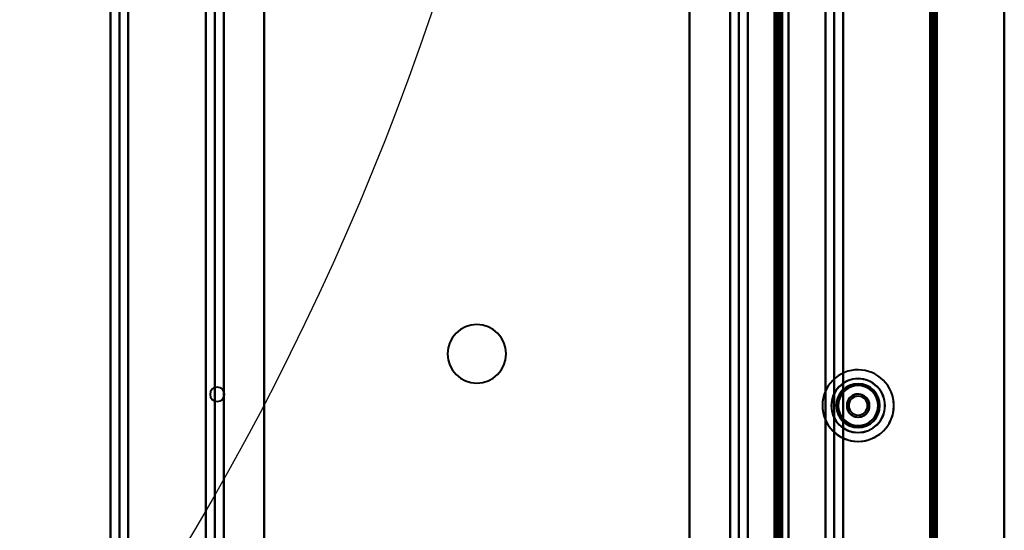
# Model space of a CAD drawing. Header units: millimetres. Extents: x -852 to 852, y -1321 to 592.
# Tile 94 of 111: x 486 to 705, y -328 to -214. Entities that reach past the tile are written whole.
import ezdxf

# ---------------------------------------------------------------- set-up
doc = ezdxf.new("R2010")
doc.units = ezdxf.units.MM
doc.layers.add('A-GENM', color=13, linetype='Continuous', lineweight=40)
doc.layers.add('G-IMPT', color=8, linetype='Continuous', lineweight=40)

# ---------------------------------------------------------------- blocks, each defined once
blk = doc.blocks.new('Nexa Toit - 1000-768948-Niveau de réf_')
at = {"layer": 'A-GENM'}
for p, q in [((705, -490), (705, 490)), ((705, 490), (705, -490))]:
    blk.add_line(p, q, dxfattribs=at)
blk = doc.blocks.new('NEXA 1500 CALQUES_dwg-769064-Niveau de réf_')
at = {"layer": 'G-IMPT'}
for p, q in [((655, 448.85), (655, -383.95)), ((690, -384.45), (690, 449.35)), ((690, -384.45), (690, 449.35)), ((506.2, 432.95), (506.2, -385.05)), ((508.2, 432.95), (508.2, -385.05)), ((667.23, -385.05), (667.23, 432.95)), ((669.23, -385.05), (669.23, 432.95)), ((654.5, -383.95), (654.5, 413.85)), ((655.5, -241.3), (655, -241.3)), ((655, -241.3), (655, -247.8)), ((655, -241.3), (655, -247.8)), ((655, -247.8), (655, -241.3)), ((655, -247.8), (655, -241.3)), ((655.5, -241.3), (655.5, -247.8)), ((655.5, -241.3), (655.5, -247.8)), ((655.5, -247.8), (655.5, -241.3)), ((655.5, -247.8), (655.5, -241.3)), ((655, -247.8), (655.5, -247.8))]:
    blk.add_line(p, q, dxfattribs=at)
at = {"layer": 'G-IMPT', "flags": 128}
for points in [[(655.5, 448.85), (655.5, 240.65), (655.5, 32.45), (655.5, -175.75), (655.5, -383.95)], [(655.5, -383.95), (655.5, -175.75), (655.5, 32.45), (655.5, 240.65), (655.5, 448.85)], [(655.6, -383.95), (655.6, -175.75), (655.6, 32.45), (655.6, 240.65), (655.6, 448.85)], [(655.6, 448.85), (655.6, 240.65), (655.6, 32.45), (655.6, -175.75), (655.6, -383.95)], [(655.6, 448.85), (655.6, 240.65), (655.6, 32.45), (655.6, -175.75), (655.6, -383.95)], [(655.6, 448.85), (655.6, 240.65), (655.6, 32.45), (655.6, -175.75), (655.6, -383.95)], [(655.6, -383.95), (655.6, -175.75), (655.6, 32.45), (655.6, 240.65), (655.6, 448.85)], [(655.6, -383.95), (655.6, -175.75), (655.6, 32.45), (655.6, 240.65), (655.6, 448.85)], [(657, 448.85), (657, 240.65), (657, 32.45), (657, -175.75), (657, -383.95)], [(657, -383.95), (657, -175.75), (657, 32.45), (657, 240.65), (657, 448.85)], [(657, 448.85), (657, 240.65), (657, 32.45), (657, -175.75), (657, -383.95)], [(657, -383.95), (657, -175.75), (657, 32.45), (657, 240.65), (657, 448.85)], [(657, 448.85), (657, 240.65), (657, 32.45), (657, -175.75), (657, -383.95)], [(657, -383.95), (657, -175.75), (657, 32.45), (657, 240.65), (657, 448.85)], [(688.5, 448.85), (688.5, 240.65), (688.5, 32.45), (688.5, -175.75), (688.5, -383.95)], [(688.5, -383.95), (688.5, -175.75), (688.5, 32.45), (688.5, 240.65), (688.5, 448.85)], [(688.5, 448.85), (688.5, 240.65), (688.5, 32.45), (688.5, -175.75), (688.5, -383.95)], [(688.5, -383.95), (688.5, -175.75), (688.5, 32.45), (688.5, 240.65), (688.5, 448.85)], [(688.5, -383.95), (688.5, -175.75), (688.5, 32.45), (688.5, 240.65), (688.5, 448.85)], [(688.5, 448.85), (688.5, 240.65), (688.5, 32.45), (688.5, -175.75), (688.5, -383.95)], [(688.5, -383.95), (688.5, -175.75), (688.5, 32.45), (688.5, 240.65), (688.5, 448.85)], [(688.5, 448.85), (688.5, 240.65), (688.5, 32.45), (688.5, -175.75), (688.5, -383.95)], [(688.9, -383.95), (688.9, -175.75), (688.9, 32.45), (688.9, 240.65), (688.9, 448.85)], [(688.9, 448.85), (688.9, 240.65), (688.9, 32.45), (688.9, -175.75), (688.9, -383.95)], [(689, -384.05), (689, -175.8), (689, 32.45), (689, 240.7), (689, 448.95)], [(689, 448.95), (689, 240.7), (689, 32.45), (689, -175.8), (689, -384.05)], [(689, 448.85), (689, 240.65), (689, 32.45), (689, -175.75), (689, -383.95)], [(689, -383.95), (689, -175.75), (689, 32.45), (689, 240.65), (689, 448.85)], [(689.4, -384.45), (689.4, -176), (689.4, 32.45), (689.4, 240.9), (689.4, 449.35)], [(689.4, 449.35), (689.4, 240.9), (689.4, 32.45), (689.4, -176), (689.4, -384.45)], [(689.4, 449.35), (689.4, 240.9), (689.4, 32.45), (689.4, -176), (689.4, -384.45)], [(689.4, -384.45), (689.4, -176), (689.4, 32.45), (689.4, 240.9), (689.4, 449.35)], [(689.4, 449.35), (689.4, 240.9), (689.4, 32.45), (689.4, -176), (689.4, -384.45)], [(689.4, 449.35), (689.4, 240.9), (689.4, 32.45), (689.4, -176), (689.4, -384.45)], [(689.4, -384.45), (689.4, -176), (689.4, 32.45), (689.4, 240.9), (689.4, 449.35)], [(689.4, -384.45), (689.4, -176), (689.4, 32.45), (689.4, 240.9), (689.4, 449.35)], [(689.4, 449.35), (689.4, 240.9), (689.4, 32.45), (689.4, -176), (689.4, -384.45)], [(689.5, -384.45), (689.5, -176), (689.5, 32.45), (689.5, 240.9), (689.5, 449.35)], [(689.5, -384.45), (689.5, -176), (689.5, 32.45), (689.5, 240.9), (689.5, 449.35)], [(689.5, 449.35), (689.5, 240.9), (689.5, 32.45), (689.5, -176), (689.5, -384.45)], [(689.5, -383.95), (689.5, -175.75), (689.5, 32.45), (689.5, 240.65), (689.5, 448.85)], [(689.5, 448.85), (689.5, 240.65), (689.5, 32.45), (689.5, -175.75), (689.5, -383.95)], [(689.5, -383.95), (689.5, -175.75), (689.5, 32.45), (689.5, 240.65), (689.5, 448.85)], [(689.5, 448.85), (689.5, 240.65), (689.5, 32.45), (689.5, -175.75), (689.5, -383.95)], [(689.5, -383.95), (689.5, -175.75), (689.5, 32.45), (689.5, 240.65), (689.5, 448.85)], [(689.5, 448.85), (689.5, 240.65), (689.5, 32.45), (689.5, -175.75), (689.5, -383.95)], [(690, -384.45), (690, -176), (690, 32.45), (690, 240.9), (690, 449.35)], [(690, 449.35), (690, 240.9), (690, 32.45), (690, -176), (690, -384.45)], [(690, -384.45), (690, -176), (690, 32.45), (690, 240.9), (690, 449.35)], [(690, 449.35), (690, 240.9), (690, 32.45), (690, -176), (690, -384.45)], [(690, -384.45), (690, -176), (690, 32.45), (690, 240.9), (690, 449.35)], [(690, -384.45), (690, -176), (690, 32.45), (690, 240.9), (690, 449.35)], [(690, 449.35), (690, 240.9), (690, 32.45), (690, -176), (690, -384.45)], [(690, 449.35), (690, 240.9), (690, 32.45), (690, -176), (690, -384.45)], [(506.26, -385.05), (506.26, -180.55), (506.26, 23.95), (506.26, 228.45), (506.26, 432.95)], [(506.26, 432.95), (506.26, 228.45), (506.26, 23.95), (506.26, -180.55), (506.26, -385.05)], [(508.23, -385.05), (508.23, -180.55), (508.23, 23.95), (508.23, 228.45), (508.23, 432.95)], [(508.23, 432.95), (508.23, 228.45), (508.23, 23.95), (508.23, -180.55), (508.23, -385.05)], [(510.2, 432.95), (510.2, 228.45), (510.2, 23.95), (510.2, -180.55), (510.2, -385.05)], [(510.2, -385.05), (510.2, -180.55), (510.2, 23.95), (510.2, 228.45), (510.2, 432.95)], [(657, 432.95), (657, 228.6), (657, 24.25), (657, -180.1), (657, -384.45)], [(657, -384.45), (657, -180.1), (657, 24.25), (657, 228.6), (657, 432.95)], [(665.23, -385.05), (665.23, -180.55), (665.23, 23.95), (665.23, 228.45), (665.23, 432.95)], [(665.23, 432.95), (665.23, 228.45), (665.23, 23.95), (665.23, -180.55), (665.23, -385.05)], [(665.23, -384.45), (665.23, -180.1), (665.23, 24.25), (665.23, 228.6), (665.23, 432.95)], [(665.23, 432.95), (665.23, 228.6), (665.23, 24.25), (665.23, -180.1), (665.23, -384.45)], [(667.2, 432.95), (667.2, 228.45), (667.2, 23.95), (667.2, -180.55), (667.2, -385.05)], [(667.2, -385.05), (667.2, -180.55), (667.2, 23.95), (667.2, 228.45), (667.2, 432.95)], [(669.17, 432.95), (669.17, 228.45), (669.17, 23.95), (669.17, -180.55), (669.17, -385.05)], [(669.17, -385.05), (669.17, -180.55), (669.17, 23.95), (669.17, 228.45), (669.17, 432.95)], [(540.43, 425.95), (540.43, 224.95), (540.43, 23.95), (540.43, -177.05), (540.43, -378.05)], [(540.43, -378.05), (540.43, -177.05), (540.43, 23.95), (540.43, 224.95), (540.43, 425.95)], [(635, -378.05), (635, -177.05), (635, 23.95), (635, 224.95), (635, 425.95)], [(635, 425.95), (635, 224.95), (635, 23.95), (635, -177.05), (635, -378.05)], [(655, 416.95), (655, 216.72), (655, 16.5), (655, -183.73), (655, -383.95)], [(655, -383.95), (655, -183.73), (655, 16.5), (655, 216.72), (655, 416.95)], [(510.2, -384.45), (510.2, -184.75), (510.2, 14.95), (510.2, 214.65), (510.2, 414.35)], [(510.2, 414.35), (510.2, 214.65), (510.2, 14.95), (510.2, -184.75), (510.2, -384.45)], [(540.43, 414.35), (540.43, 216.25), (540.43, 18.15), (540.43, -179.95), (540.43, -378.05)], [(540.43, -378.05), (540.43, -179.95), (540.43, 18.15), (540.43, 216.25), (540.43, 414.35)], [(635, -378.05), (635, -179.95), (635, 18.15), (635, 216.25), (635, 414.35)], [(635, 414.35), (635, 216.25), (635, 18.15), (635, -179.95), (635, -378.05)], [(653.9, 413.85), (653.9, 214.4), (653.9, 14.95), (653.9, -184.5), (653.9, -383.95)], [(653.9, -383.95), (653.9, -184.5), (653.9, 14.95), (653.9, 214.4), (653.9, 413.85)], [(654, -384.05), (654, -184.55), (654, 14.95), (654, 214.45), (654, 413.95)], [(654, 413.95), (654, 214.45), (654, 14.95), (654, -184.55), (654, -384.05)], [(654, -383.95), (654, -184.5), (654, 14.95), (654, 214.4), (654, 413.85)], [(654, 413.85), (654, 214.4), (654, 14.95), (654, -184.5), (654, -383.95)], [(654.4, -384.45), (654.4, -184.75), (654.4, 14.95), (654.4, 214.65), (654.4, 414.35)], [(654.4, -384.45), (654.4, -184.75), (654.4, 14.95), (654.4, 214.65), (654.4, 414.35)], [(654.4, 414.35), (654.4, 214.65), (654.4, 14.95), (654.4, -184.75), (654.4, -384.45)], [(654.5, 414.35), (654.5, 214.65), (654.5, 14.95), (654.5, -184.75), (654.5, -384.45)], [(654.5, 413.85), (654.5, 214.4), (654.5, 14.95), (654.5, -184.5), (654.5, -383.95)], [(654.5, 413.85), (654.5, 214.4), (654.5, 14.95), (654.5, -184.5), (654.5, -383.95)], [(654.5, -383.95), (654.5, -184.5), (654.5, 14.95), (654.5, 214.4), (654.5, 413.85)], [(654.5, -383.95), (654.5, -184.5), (654.5, 14.95), (654.5, 214.4), (654.5, 413.85)], [(654.5, 413.85), (654.5, 214.4), (654.5, 14.95), (654.5, -184.5), (654.5, -383.95)], [(654.5, -383.95), (654.5, -184.5), (654.5, 14.95), (654.5, 214.4), (654.5, 413.85)], [(655, -383.95), (655, -184.38), (655, 15.2), (655, 214.77), (655, 414.35)], [(655, 414.35), (655, 214.77), (655, 15.2), (655, -184.38), (655, -383.95)], [(655, -384.45), (655, -184.75), (655, 14.95), (655, 214.65), (655, 414.35)], [(655, 414.35), (655, 214.77), (655, 15.2), (655, -184.38), (655, -383.95)], [(655, -383.95), (655, -184.38), (655, 15.2), (655, 214.77), (655, 414.35)], [(655, 414.35), (655, 214.65), (655, 14.95), (655, -184.75), (655, -384.45)], [(527.49, -363.83), (527.49, -169.94), (527.49, 23.95), (527.49, 217.84), (527.49, 411.73)], [(527.49, 411.73), (527.49, 217.84), (527.49, 23.95), (527.49, -169.94), (527.49, -363.83)], [(529.46, 411.79), (529.46, 217.87), (529.46, 23.95), (529.46, -169.97), (529.46, -363.89)], [(529.46, -363.89), (529.46, -169.97), (529.46, 23.95), (529.46, 217.87), (529.46, 411.79)], [(531.43, 411.73), (531.43, 217.84), (531.43, 23.95), (531.43, -169.94), (531.43, -363.83)], [(531.43, -363.83), (531.43, -169.94), (531.43, 23.95), (531.43, 217.84), (531.43, 411.73)], [(531.43, -363.83), (531.43, -169.94), (531.43, 23.95), (531.43, 217.84), (531.43, 411.73)], [(531.43, 411.73), (531.43, 217.84), (531.43, 23.95), (531.43, -169.94), (531.43, -363.83)], [(644.01, -363.83), (644.01, -169.94), (644.01, 23.95), (644.01, 217.84), (644.01, 411.73)], [(644.01, 411.73), (644.01, 217.84), (644.01, 23.95), (644.01, -169.94), (644.01, -363.83)], [(644.01, -363.83), (644.01, -169.94), (644.01, 23.95), (644.01, 217.84), (644.01, 411.73)], [(644.01, 411.73), (644.01, 217.84), (644.01, 23.95), (644.01, -169.94), (644.01, -363.83)], [(645.98, -363.89), (645.98, -169.97), (645.98, 23.95), (645.98, 217.87), (645.98, 411.79)], [(645.98, 411.79), (645.98, 217.87), (645.98, 23.95), (645.98, -169.97), (645.98, -363.89)], [(647.95, 411.73), (647.95, 217.84), (647.95, 23.95), (647.95, -169.94), (647.95, -363.83)], [(647.95, -363.83), (647.95, -169.94), (647.95, 23.95), (647.95, 217.84), (647.95, 411.73)]]:
    blk.add_lwpolyline(points, dxfattribs=at)
at = {"layer": 'G-IMPT'}
for centre, radius, start, end in [((587.72, -256.05), 6.5, 0, 180), ((587.72, -256.05), 6.5, 0, 180), ((587.72, -256.05), 6.5, 90, 270), ((587.72, -256.05), 6.5, 0, 180), ((587.72, -256.05), 6.5, 270, 90), ((587.72, -256.05), 6.5, 180, 270), ((587.72, -256.05), 6.5, 180, 0), ((587.72, -256.05), 6.5, 180, 0), ((587.72, -256.05), 6.5, 270, 0), ((672.5, -267.55), 7.95, 22.5227, 202.5227), ((672.5, -267.55), 7.95, 22.5227, 202.5227), ((672.5, -267.55), 7.95, 112.5227, 292.5227), ((672.5, -267.55), 7.95, 112.5227, 292.5227), ((672.5, -267.55), 7.95, 112.5227, 292.5227), ((672.5, -267.55), 7.95, 112.5227, 292.5227), ((672.5, -267.55), 7.95, 112.5227, 202.5227), ((672.5, -267.55), 7.95, 112.5227, 202.5227), ((672.5, -267.55), 7.95, 292.5227, 112.5227), ((672.5, -267.55), 7.95, 292.5227, 112.5227), ((672.5, -267.55), 7.95, 292.5227, 112.5227), ((672.5, -267.55), 7.95, 292.5227, 112.5227), ((672.5, -267.55), 7.95, 292.5227, 112.5227), ((672.5, -267.55), 7.95, 292.5227, 112.5227), ((672.5, -267.55), 6, 90, 180), ((672.5, -267.55), 6, 90, 270), ((672.5, -267.55), 6, 90, 270), ((672.5, -267.55), 6, 90, 270), ((672.5, -267.55), 6, 90, 270), ((672.5, -267.55), 6, 90, 270), ((672.5, -267.55), 5.95, 112.5227, 292.5227), ((672.5, -267.55), 5.95, 112.5227, 180), ((672.5, -267.55), 4.85, 0, 180), ((672.5, -267.55), 5.95, 292.5227, 112.5227), ((672.5, -267.55), 5.95, 292.5227, 112.5227), ((672.5, -267.55), 4.85, 292.5227, 112.5227), ((672.5, -267.55), 4.85, 292.5227, 112.5227), ((672.5, -267.55), 4.85, 292.5227, 112.5227), ((672.5, -267.55), 6, 270, 90), ((672.5, -267.55), 6, 270, 90), ((672.5, -267.55), 6, 270, 90), ((672.5, -267.55), 6, 270, 90), ((672.5, -267.55), 6, 270, 90), ((672.5, -267.55), 6, 270, 90), ((530, -265.05), 1.6, 90, 270), ((530, -265.05), 1.6, 90, 270), ((530, -265.05), 1.6, 90, 270), ((530, -265.05), 1.6, 360, 180), ((530, -265.05), 1.6, 270, 90), ((530, -265.05), 1.6, 0, 90), ((530, -265.05), 1.6, 270, 90), ((672.5, -267.55), 7.95, 202.5227, 22.5227), ((672.5, -267.55), 7.95, 202.5227, 22.5227), ((672.5, -267.55), 4.85, 112.5227, 292.5227), ((672.5, -267.55), 4.85, 112.5227, 180), ((672.5, -267.55), 4.85, 112.5227, 292.5227), ((672.5, -267.55), 4.45, 0, 180), ((672.5, -267.55), 4.45, 0, 180), ((672.5, -267.55), 4.45, 112.5227, 180), ((672.5, -267.55), 4.45, 112.5227, 292.5227), ((672.5, -267.55), 4.45, 360, 112.5227), ((672.5, -267.55), 4.45, 292.5227, 112.5227), ((530, -265.05), 1.6, 180, 0), ((530, -265.05), 1.6, 270, 0), ((672.5, -267.55), 2.55, 360, 180), ((672.5, -267.55), 2.55, 360, 180), ((672.5, -267.55), 2.55, 360, 180), ((672.5, -267.55), 2.55, 22.5227, 202.5227), ((672.5, -267.55), 2.55, 112.5227, 292.5227), ((672.5, -267.55), 2.55, 112.5227, 180), ((672.5, -267.55), 2.55, 112.5227, 202.5227), ((672.5, -267.55), 2.55, 112.5227, 292.5227), ((672.5, -267.55), 2.55, 202.5227, 22.5227), ((672.5, -267.55), 2.1, 90, 270), ((672.5, -267.55), 2.1, 0, 180), ((672.5, -267.55), 2.1, 360, 180), ((672.5, -267.55), 2.1, 360, 180), ((672.5, -267.55), 2.55, 292.5227, 112.5227), ((672.5, -267.55), 2.55, 0, 112.5227), ((672.5, -267.55), 2.55, 360, 112.5227), ((672.5, -267.55), 2.55, 292.5227, 112.5227), ((672.5, -267.55), 2.1, 270, 90), ((672.5, -267.55), 6, 180, 270), ((672.5, -267.55), 5.95, 180, 292.5227), ((672.5, -267.55), 4.85, 180, 0), ((672.5, -267.55), 4.85, 180, 292.5227), ((672.5, -267.55), 4.45, 180, 0), ((672.5, -267.55), 4.45, 180, 292.5227), ((672.5, -267.55), 4.45, 180, 360), ((672.5, -267.55), 2.55, 180, 0), ((672.5, -267.55), 2.55, 180, 292.5227), ((672.5, -267.55), 2.55, 180, 0), ((672.5, -267.55), 2.55, 180, 0), ((672.5, -267.55), 2.55, 202.5227, 292.5227), ((672.5, -267.55), 2.1, 180, 0), ((672.5, -267.55), 2.1, 180, 270), ((672.5, -267.55), 2.1, 180, 360), ((672.5, -267.55), 2.1, 270, 0), ((672.5, -267.55), 2.55, 292.5227, 0), ((672.5, -267.55), 2.55, 292.5227, 360), ((672.5, -267.55), 4.45, 292.5227, 360), ((672.5, -267.55), 7.95, 202.5227, 292.5227), ((672.5, -267.55), 7.95, 202.5227, 292.5227)]:
    blk.add_arc(centre, radius, start, end, dxfattribs=at)

msp = doc.modelspace()

# ---------------------------------------------------------------- linework, layer by layer
at = {"color": 94, "lineweight": 30}
msp.add_circle((0, -17.5), 609.6, dxfattribs=at)

# ---------------------------------------------------------------- block references
at = {"layer": 'A-GENM'}
msp.add_blockref('Nexa Toit - 1000-768948-Niveau de réf_', (0, 0), dxfattribs=at)
at = {"layer": 'G-IMPT'}
msp.add_blockref('NEXA 1500 CALQUES_dwg-769064-Niveau de réf_', (0, -32.45), dxfattribs=at)

doc.saveas('drawing.dxf')
